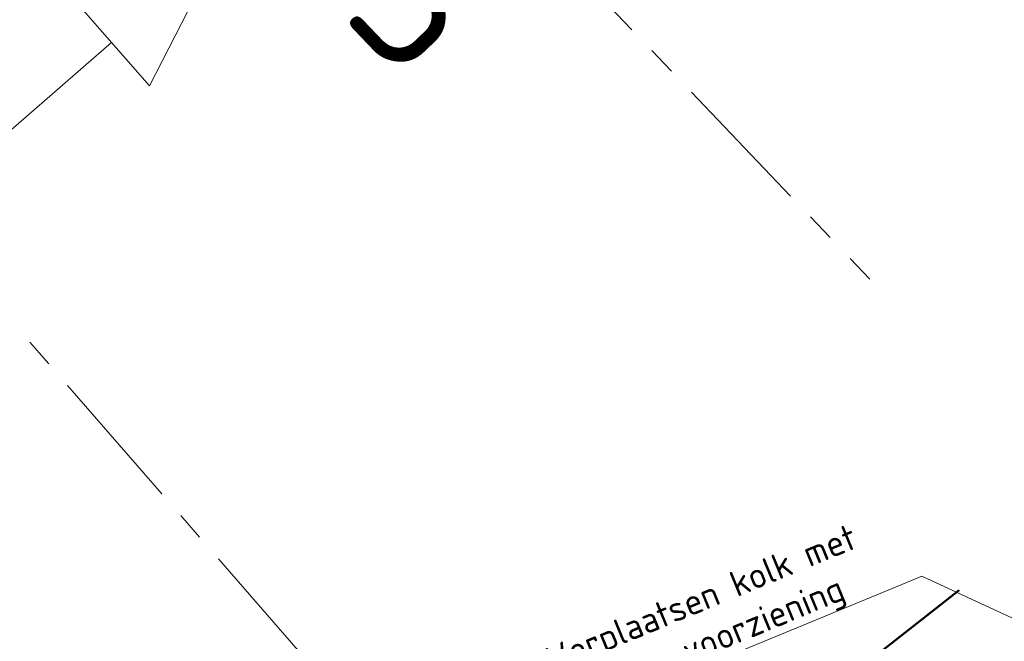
# Model space of a CAD drawing. Header units: metres. Extents: x 125342 to 129425, y 451189 to 457051.
# Tile 45 of 68: x 127572 to 127607, y 451812 to 451833. Entities that reach past the tile are written whole.
import ezdxf
from ezdxf import colors
from ezdxf.entities.mleader import LeaderData, LeaderLine
from ezdxf.enums import TextEntityAlignment as Align
from ezdxf.math import Vec2, Vec3

# ---------------------------------------------------------------- set-up
doc = ezdxf.new("R2010")
doc.units = ezdxf.units.M
doc.linetypes.add('XX-CENTER', pattern=[8, 5, -1, 1, -1])
doc.linetypes.add('XX-PROJECTGRENS', pattern=[18, 12, -3, 0, -3])
for name, color, linetype, lineweight in [('N-WE-KG-GRENS_PROJECT_NIEUW-G', 7, 'XX-PROJECTGRENS', 50), ('N-WE-VW-AANPIJLING-G', 7, 'Continuous', 18), ('X-XX-AL-T18', 7, 'Continuous', 18), ('X-XX-AL-VERWIJZING_DOORSNEDE-G', 7, 'XX-CENTER', 18)]:
    doc.layers.add(name, color=color, linetype=linetype, lineweight=lineweight)
doc.styles.add('NLCS-ISO', font='NLCS-ISO.ttf')
doc.styles.add('NLCS-ISO-M500-T18', font='NLCS-ISO.ttf', dxfattribs={"height": 0.9})

# ---------------------------------------------------------------- blocks, each defined once
blk = doc.blocks.new('Locatie dwarsprofiel2')
at = {"layer": 'X-XX-AL-VERWIJZING_DOORSNEDE-G', "linetype": 'Continuous'}
for p, q in [((-50, 14), (-48, 9)), ((-48, 9), (-52, 9)), ((-50, 0), (-50, 9))]:
    blk.add_line(p, q, dxfattribs=at)
at = {"layer": 'X-XX-AL-VERWIJZING_DOORSNEDE-G', "flags": 128}
blk.add_lwpolyline([(-50, 0), (-25, 0)], dxfattribs=at)
at = {"layer": 'X-XX-AL-VERWIJZING_DOORSNEDE-G', "linetype": 'Continuous', "style": 'NLCS-ISO'}
for tag, p in [('nummer1', (-50, -2)), ('nummer2', (50, -2))]:
    blk.add_attdef(tag, text='', height=5, dxfattribs=at).set_placement(p, align=Align.TOP_CENTER)

msp = doc.modelspace()

# ---------------------------------------------------------------- hatches: boundary and pattern name
at = {"layer": 'N-WE-VW-AANPIJLING-G'}
h = msp.add_hatch(dxfattribs=at)
h.set_pattern_fill('ANGLE', color=256)
h.set_pattern_definition([(0, (0, 0), (0, 6.985), [5.08, -1.905]), (90, (0, 0), (-6.985, 4.277078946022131e-16), [5.08, -1.905])])
edge = h.paths.add_edge_path()
edge.add_arc((127347.003243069, 452093.1934667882), 400.0000000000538, 306.5413564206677, 313.8590592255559)
edge.add_line((127624.1579552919, 451804.7749072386), (127653.7694738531, 451833.2299827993))
edge.add_arc((127861.6355080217, 451616.9160631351), 300.0000000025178, 126.83140560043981, 133.859059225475, ccw=False)
edge.add_line((127681.7967837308, 451857.0369352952), (127687.6140432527, 451861.1206436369))

# ---------------------------------------------------------------- linework, layer by layer
at = {"layer": 'N-WE-KG-GRENS_PROJECT_NIEUW-G', "flags": 128}
msp.add_lwpolyline([(129300.8875286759, 452079.9253960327), (129283.995, 452089.514), (129278.327, 452084.13), (129270.394, 452078.618), (129261.786, 452073.43), (129251.682, 452069.279), (129241.757, 452065.997), (129236.3843849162, 452064.8097128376), (129223.5548357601, 452063.692303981), (129215.5065248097, 452063.0348856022), (129204.2644392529, 452064.5405040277), (129193.4545771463, 452065.9882360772), (129189.7247774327, 452066.4877568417), (129128.4975729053, 452077.6398933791), (129099.335, 452078.944), (129071.5627529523, 452076.5468653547), (128999.8263664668, 452072.1970337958), (128975.0275457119, 452071.1480566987), (128957.1026812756, 452070.3898443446), (128929.970778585, 452069.2421791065), (128904.305092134, 452066.7161041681), (128903.9157044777, 452070.6724006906), (128869.5822884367, 452068.1040678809), (128868.5792328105, 452063.2461948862), (128847.0418001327, 452060.2117995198), (128813.374189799, 452055.7660657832), (128787.6426230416, 452051.2825484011), (128753.1277772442, 452045.2686156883), (128723.6430488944, 452038.0726624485), (128700.7260128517, 452030.7472563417), (128678.4743211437, 452022.320405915), (128650.0016509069, 452010.5226722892), (128624.6487383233, 451998.0749169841), (128606.9920269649, 451989.4058371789), (128592.9682973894, 451982.5204762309), (128591.8198382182, 451985.0256724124), (128554.0260455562, 451968.2121587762), (128547.0702932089, 451965.1853423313), (128548.1007612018, 451962.8172832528), (128516.6584216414, 451945.5148252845), (128489.4287081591, 451933.0861133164), (128461.6697938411, 451923.5640024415), (128434.4580743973, 451913.8343322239), (128383.1552930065, 451904.4788493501), (128348.8438078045, 451901.1223951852), (128299.1895398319, 451899.9831324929), (128237.6886513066, 451900.9924918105), (128204.7593614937, 451901.5329309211), (128099.4001576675, 451903.2620977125), (128058.7357873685, 451903.9294858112), (128010.20759515, 451904.7259358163), (127955.6725795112, 451905.6209704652), (127901.3254299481, 451906.5129218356), (127901.4644408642, 451914.9829430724), (127870.6982523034, 451915.4878811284), (127870.6226486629, 451910.8813044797), (127844.0150085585, 451909.8645810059), (127816.0526787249, 451911.4389399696), (127797.7675487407, 451912.1854177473), (127780.9965, 451913.2815), (127756.714, 451904.453), (127736.3122937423, 451899.2232796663), (127714.5607166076, 451891.7865283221), (127704.8158274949, 451887.6559248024), (127690.2188955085, 451880.2880924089), (127665.6348448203, 451864.6389993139), (127643.4066461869, 451846.4757148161), (127620.254964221, 451826.8959226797), (127605.3324962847, 451813.5304108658), (127583.3636461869, 451796.2547148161), (127558.3846461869, 451778.8877148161), (127544.6666461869, 451769.3777148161), (127537.5436461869, 451764.6947148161), (127535.8326461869, 451763.5247148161), (127528.3796461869, 451759.2877148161), (127514.4876461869, 451751.9517148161), (127506.0856461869, 451747.6047148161), (127500.2376461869, 451745.2877148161), (127451.3796461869, 451723.7247148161), (127445.6136461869, 451720.7077148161), (127440.8576461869, 451718.9527148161), (127431.2456461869, 451715.5677148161), (127421.0596461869, 451712.1007148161), (127402.3156461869, 451705.4897148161), (127400.1036461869, 451704.7097148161), (127396.9546461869, 451703.5997148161), (127375.9836461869, 451696.5597148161), (127350.9066461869, 451687.8467148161), (127344.9276461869, 451685.8207148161), (127334.6436461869, 451682.3357148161), (127331.2786461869, 451681.3717148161), (127322.1086461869, 451678.7177148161), (127308.2016461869, 451674.9087148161), (127295.3366461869, 451671.7617148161), (127284.2476461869, 451668.5357148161), (127283.6246461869, 451668.3777148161), (127215.9591160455, 451654.2070142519), (127193.3736461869, 451648.2757148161), (127179.1746461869, 451643.7377148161), (127170.1426461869, 451639.9087148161), (127144.4246461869, 451625.9107148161), (127142.4366461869, 451624.8627148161), (127133.6066461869, 451620.8607148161), (127128.7806461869, 451618.7057148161), (127121.4616461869, 451615.9217148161), (127118.0496461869, 451614.7827148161), (127113.5666461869, 451613.2307148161), (127106.9366461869, 451611.5047148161), (127103.0594763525, 451610.0651157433), (127082.4804385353, 451606.8846244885), (127064.8625205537, 451603.4856363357), (127048.5896633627, 451600.3803133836), (127040.2988477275, 451598.941106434), (127011.9962531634, 451593.611250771), (127000.5024741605, 451591.5726950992), (126980.3821532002, 451588.2066734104), (126934.997760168, 451583.806429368), (126923.6360001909, 451582.4021630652), (126916.1791932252, 451581.6687314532), (126909.2788856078, 451580.940495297), (126901.1373360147, 451580.0707536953), (126889.2385751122, 451578.6935256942), (126884.5419534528, 451578.2042081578), (126876.3400479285, 451577.4734947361), (126867.1637089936, 451576.5750835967), (126859.0270348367, 451575.7876165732), (126850.4248778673, 451574.9049505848), (126789.6485201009, 451569.3183421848), (126769.053875, 451567.67), (126760.4451601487, 451567.9251844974), (126747.162, 451569.001), (126735.9547892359, 451567.6851540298), (126718.893161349, 451565.9577676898), (126694.2762347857, 451563.465453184), (126688.5767469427, 451562.8884146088), (126688.83, 451560.387), (126664.678, 451559.795), (126628.3884170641, 451563.478227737), (126629.0939029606, 451569.1402724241), (126618.0409029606, 451570.5322724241), (126599.5079029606, 451572.6962724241), (126597.158379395, 451567.5534467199), (126553.1461052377, 451572.8174077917), (126527.51125, 451574.453), (126502.0124167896, 451574.9391979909), (126458.6955739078, 451576.071781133), (126419.7738715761, 451575.2181800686), (126375.8194912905, 451571.6306740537), (126341.9380997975, 451564.8213565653), (126317.0042159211, 451560.3610012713), (126299.9642136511, 451558.1967642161), (126279.5895333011, 451557.6852529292), (126266.6729401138, 451558.6184306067), (126237.7846500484, 451561.8655771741), (126210.6158769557, 451565.3723321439), (126182.1407341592, 451569.1542048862), (126167.0493217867, 451571.2814966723), (126142.661, 451574.814), (126143.5875, 451582.4565), (126098.9031360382, 451586.8024370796), (126098.1065286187, 451580.613407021), (126042.456762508, 451586.2629729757), (126019.1116602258, 451592.5807004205), (126008.693, 451594.543), (126007.8771152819, 451596.4296336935), (125988.3225433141, 451598.9658148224), (125940.8933328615, 451602.9576355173), (125940.1427044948, 451597.2935800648), (125904.2241624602, 451592.554215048), (125883.3478676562, 451589.2340544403), (125867.7596029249, 451584.1565748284), (125840.5725360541, 451573.9040426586), (125815.6124458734, 451562.4969618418), (125792.5984083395, 451547.6075104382), (125769.3945983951, 451532.5952814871), (125724.3518728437, 451494.2535646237), (125705.1257897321, 451477.8941485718), (125677.6504736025, 451453.6751389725), (125637.404, 451414.8643286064), (125603.6019363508, 451385.0921074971), (125589.326014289, 451373.5882823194), (125575.3272843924, 451362.9579712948), (125559.5158561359, 451353.3875174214), (125546.6961533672, 451346.5534375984), (125524.566, 451334.165), (125505.5153265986, 451323.6152444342), (125480.5074664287, 451312.4625337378), (125459.4907412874, 451302.0182471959), (125419.0251367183, 451281.7339425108), (125397.8539998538, 451270.607211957), (125379.9680369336, 451260.5764361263), (125387.132, 451251.911), (125397.843065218, 451241.2381361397), (125406.22, 451247.537), (125422.044, 451258.841), (125433.646, 451266.945), (125447.293, 451274.062), (125455.671, 451278.211), (125469.618, 451285.401), (125492.119, 451296.913), (125497.059, 451299.283), (125499.409, 451300.481), (125505.688, 451303.681), (125521.893, 451311.957), (125529.216, 451315.512), (125530.093, 451315.953), (125540.102, 451320.995), (125550.362, 451326.383), (125553.218, 451328.024), (125559.848, 451331.725), (125566.273, 451335.586), (125568.481, 451336.772), (125575.661, 451341.479), (125585.505, 451348.194), (125591.157, 451352.36), (125596.349, 451356.113), (125601.205, 451359.623), (125616.987, 451372.353), (125621.336, 451376.001), (125632.021, 451385.237), (125655.056, 451406.147), (125668.787, 451418.589), (125674.144, 451423.457), (125681.79, 451430.61), (125688.026, 451436.198), (125694.465, 451442.084), (125697.029, 451444.368), (125706.888, 451453.384), (125715.59, 451461.506), (125729.569, 451473.671), (125734.222, 451477.993), (125745.059, 451487.552), (125759.466, 451499.952), (125767.881, 451507.688), (125777.82, 451515.85), (125783.489, 451520.433), (125790.532, 451525.392), (125798.181, 451530.726), (125798.325, 451530.827), (125805.894, 451535.261), (125805.8989158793, 451535.2527058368), (125805.894, 451535.261), (125813.792862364, 451539.7164235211), (125816.086, 451541.149), (125821.007, 451543.755), (125828.977, 451547.465), (125833.624, 451549.646), (125841.494, 451553.256), (125851.862, 451557.868), (125863.23, 451562.182), (125870.826, 451565.016), (125885.394, 451569.409), (125889.467, 451570.614), (125895.915, 451572.146), (125908.835, 451574.987), (125913.908, 451575.793), (125913.9082408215, 451575.7914002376), (125913.908, 451575.793), (125923.48, 451577.079), (125928.829, 451577.885), (125937.027, 451578.444), (125948.775, 451579.308), (125956.174, 451579.291), (125968.672, 451579.181), (125980.073, 451577.868), (125988.37, 451576.862), (125990.698, 451576.58), (125999.5440580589, 451575.4338063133), (126001.454, 451575.177), (126006.2476897, 451574.4799253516), (126012.908, 451573.508), (126047.193, 451569.701), (126049.868, 451569.403), (126066.623, 451567.312), (126093.743801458, 451562.1545350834), (126191.5114125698, 451547.8010100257), (126240.9363245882, 451544.9737542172), (126251.0935, 451543.8055), (126272.7330048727, 451541.9483287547), (126292.239, 451540.907), (126311.9232444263, 451543.2236220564), (126337.52, 451547.637), (126360.272, 451552.103), (126375.299, 451554.538), (126378.023, 451554.891), (126382.275, 451555.443), (126382.925, 451555.418), (126395.227, 451557.101), (126401.975, 451557.737), (126406.343, 451558.149), (126409.654, 451558.461), (126415.08, 451558.939), (126435.009, 451560.077), (126454.763, 451560.213), (126475.117, 451560.1), (126490.796, 451559.735), (126493.972, 451559.786), (126512.701, 451559.622), (126516.5685156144, 451559.3627402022), (126528.63, 451558.681), (126541.308, 451558.264), (126547.86, 451557.942), (126560.613, 451556.399), (126578.244, 451554.308), (126583.045, 451553.686), (126587.696, 451553.038), (126602.951, 451551.297), (126610.0649587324, 451550.3300431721), (126617.18, 451549.579), (126632.46, 451547.762), (126641.312, 451546.817), (126650.915, 451545.647), (126655.597, 451545.355), (126664.393, 451544.805), (126668.119, 451544.457), (126676.596, 451544.612), (126689.224, 451544.87), (126693.449, 451545.422), (126712.953, 451546.86), (126730.456, 451548.571), (126740.682, 451549.427), (126744.248, 451549.78), (126746.2563934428, 451549.9151471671), (126763.238, 451548.691), (126774.74, 451549.348), (126778.7159761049, 451549.606881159), (126780.941, 451549.752), (126789.567, 451551.332), (126815.394, 451556.05), (126825.771, 451557.007), (126846.9, 451558.695), (126866.953, 451560.333), (126896.633, 451562.727), (126901.234, 451563.03), (126907.51, 451563.634), (126922.612, 451565.093), (126939.94, 451566.804), (126942.79, 451567.156), (126954.978, 451568.872), (126958.143, 451569.317), (126982.996, 451572.833), (126996.907, 451574.905), (126997.498, 451574.993), (126999.948, 451575.469), (127001.91, 451575.827), (127005.429, 451576.47), (127013.955, 451578.199), (127018.225, 451579.066), (127027.007, 451580.69), (127042.002, 451583.386), (127058.992, 451586.529), (127069.599, 451588.124), (127084.599, 451590.369), (127105.1553532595, 451594.2000606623), (127124.0782297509, 451599.5904777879), (127167.5094929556, 451620.3731127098), (127183.5716516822, 451626.9593681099), (127206.788, 451633.721), (127358.7719106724, 451670.9382613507), (127386.3116655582, 451680.5836607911), (127472.661609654, 451709.8244299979), (127498.9354463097, 451718.9760711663), (127534.9255338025, 451729.4231599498), (127544.0727526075, 451734.4879302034), (127565.6314455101, 451741.730491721), (127573.7899000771, 451738.6747580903), (127587.7524257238, 451732.0983260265), (127595.5670050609, 451740.8338136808), (127593.609, 451748.631), (127601.029, 451761.122), (127608.016, 451771.346), (127632.855, 451795.825), (127636.7108847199, 451801.8152299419), (127640.1068499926, 451807.1047265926), (127648.005, 451814.038), (127662.2750630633, 451832.0478549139), (127682.8107266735, 451847.2446239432), (127701.16187894, 451859.55504025), (127727.1310082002, 451868.9826132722), (127744.7598744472, 451875.5519224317), (127780.2702701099, 451880.5012861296), (127823.149435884, 451882.3), (127833.7084500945, 451883.2531743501), (127842.120679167, 451884.2464778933), (127861.5805, 451884.694), (127871.9505863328, 451884.9349074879), (127924.0433317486, 451882.7259812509), (127930.4885479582, 451882.6920104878), (127938.3055166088, 451882.6774624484), (127952.5125733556, 451882.7487867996), (127977.3799714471, 451882.2207127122), (128016.043778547, 451881.5717159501), (128035.5847369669, 451881.1548661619), (128064.4509415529, 451880.5686386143), (128076.2783147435, 451880.3826327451), (128082.1779195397, 451880.2639224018), (128114.9340150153, 451879.5128743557), (128137.905720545, 451879.0747273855), (128160.132994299, 451878.6467413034), (128176.8475092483, 451878.3306556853), (128198.5869093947, 451877.9536834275), (128210.4887316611, 451877.719084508), (128217.0855415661, 451877.5451531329), (128221.02833242, 451877.4588951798), (128248.2471535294, 451876.9018374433), (128265.6151494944, 451876.5459399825), (128278.5163250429, 451876.2499359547), (128292.3650592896, 451875.9673700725), (128306.9434459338, 451875.8351398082), (128325.7768192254, 451875.6899847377), (128331.7823586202, 451875.3058869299), (128335.0901086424, 451874.9970600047), (128343.0694728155, 451874.0898682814), (128353.2006838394, 451872.3309569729), (128359.52748611, 451871.0794266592), (128362.3594597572, 451870.3317704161), (128365.0495653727, 451869.580486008), (128376.5085984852, 451866.990998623), (128388.5282589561, 451868.035484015), (128398.6814638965, 451872.4372228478), (128399.6520351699, 451881.3152855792), (128398.233521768, 451888.2536317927), (128433.2092714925, 451896.6477960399), (128469.6429477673, 451907.2917538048), (128491.5023076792, 451915.2894771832), (128510.5765617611, 451923.5796514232), (128527.2709594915, 451930.8354772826), (128544.9862198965, 451939.6961253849), (128566.8784273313, 451950.6459585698), (128585.3075867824, 451959.8636778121), (128590.1259726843, 451939.7508126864), (128590.5526551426, 451937.9697584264), (128608.8286813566, 451944.5431450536), (128637.3071835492, 451954.7860831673), (128628.7398935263, 451975.6296944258), (128639.6401350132, 451980.7250630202), (128646.0541916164, 451986.4886775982), (128650.3413502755, 451990.3410804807), (128668.3150900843, 451998.8444804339), (128696.9039301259, 452010.1463264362), (128718.8877199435, 452018.8370395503), (128757.5958469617, 452029.550693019), (128784.9, 452036.566), (128820.01, 452039.825), (128838.7069807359, 452040.859430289), (128861.2702565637, 452043.1830396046), (128860.4996302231, 452030.8956561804), (128859.8637542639, 452026.7017872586), (128882.2409306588, 452028.2771861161), (128900.7959385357, 452029.4899778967), (128909.8093699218, 452034.3870521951, 0.005000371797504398), (128910.1414564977, 452034.5718027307), (128916.7319273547, 452038.3250895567), (128921.7694364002, 452040.7852464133), (128922.845318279, 452041.2798577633), (128927.3279887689, 452043.0902546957), (128929.6971082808, 452043.8403420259), (128930.1496091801, 452043.9422165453), (128937.1874099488, 452045.2247884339), (128940.4348294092, 452045.6988642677), (128946.0967711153, 452046.2412217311), (128948.6761794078, 452046.474098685, -0.0007129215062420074), (128948.6932223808, 452046.4756128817), (128999.8709868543, 452050.9490046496), (129022.8836807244, 452053.0293118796), (129027.4709412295, 452053.4556918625), (129029.3440344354, 452053.6297934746), (129035.56198236, 452054.0383445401, -0.0002959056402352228), (129054.0092832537, 452055.6324665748, -0.02063119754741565), (129088.2432460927, 452057.1518221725, 0.002468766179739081), (129115.7231484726, 452056.8551560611, -0.02747392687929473), (129126.245705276, 452056.2146812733), (129146.3095054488, 452053.8823592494), (129195.5365411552, 452045.1103666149, 0.01830557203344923), (129226.5235711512, 452040.7519391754, 0.001808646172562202), (129229.6010452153, 452040.444677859, 0.003318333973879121), (129231.2067116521, 452040.3109427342, 0.009794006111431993), (129236.590161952, 452040.0041393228, 0.03306507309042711), (129246.9595875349, 452040.0127738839, 0.06418772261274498), (129266.0512192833, 452043.7340416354), (129267.3087041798, 452044.0707798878), (129271.0822144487, 452045.2764870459), (129283.3103238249, 452053.0071392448), (129286.0036989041, 452055.5206274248), (129286.6312473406, 452056.2190080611), (129287.8877602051, 452057.6278369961), (129292.088, 452064.711), (129300.8875286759, 452079.9253960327)], format="xyb", close=True, dxfattribs=at)

# ---------------------------------------------------------------- block references
at = {"layer": 'X-XX-AL-VERWIJZING_DOORSNEDE-G'}
ref = msp.add_blockref('Locatie dwarsprofiel2', (127619.2872746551, 451806.1057466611), dxfattribs=dict(at, rotation=313.6557471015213))
ref.add_attrib('nummer1', 'DP-05', dxfattribs={"linetype": 'Continuous', "height": 5, "rotation": 313.6557471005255, "style": 'NLCS-ISO'}).set_placement((127583.3240828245, 451840.9001259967), align=Align.TOP_CENTER)
ref = msp.add_blockref('Locatie dwarsprofiel2', (127601.680862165, 451788.8119274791), dxfattribs=dict(at, rotation=311.0395342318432))
ref.add_attrib('nummer1', 'DP-04', dxfattribs={"linetype": 'Continuous', "height": 4.999999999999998, "rotation": 311.0395342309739, "style": 'NLCS-ISO'}).set_placement((127567.3433675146, 451825.2116041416), align=Align.TOP_CENTER)

# ---------------------------------------------------------------- next in the draw order: leaders
at = {"layer": 'X-XX-AL-T18'}
ml = msp.add_multileader_mtext('Standard', dxfattribs=at)
ml.set_content('Verplaatsen kolk met instroomvoorziening', color=7, style='NLCS-ISO-M500-T18')
ml.set_leader_properties(color=256, lineweight=-1)
ml.build(insert=Vec2(0, 0))
ml.multileader.update_dxf_attribs({"text_left_attachment_type": 5, "text_right_attachment_type": 5, "dogleg_length": 0.9000000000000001, "arrow_head_size": 0.8999999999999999})
ctx = ml.context
ctx.base_point, ctx.char_height, ctx.arrow_head_size, ctx.landing_gap_size, ctx.plane_origin, ctx.plane_x_axis, ctx.plane_y_axis = Vec3(127591.2683641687, 451808.6750118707), 0.9, 0.8999999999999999, 0.45, Vec3(127607.5893659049, 451834.0260314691), Vec3(0.9245460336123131, 0.3810703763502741), Vec3(-0.3810703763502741, 0.9245460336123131)
ctx.left_attachment, ctx.right_attachment = 5, 5
notes = []
notes.append((ctx, [(0, (1, 1, 0), (127603.8329447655, 451813.8537582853), (-0.9245460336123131, -0.3810703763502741), 0.9000000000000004, [(0, [(127614.6897597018, 451808.8132027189)], 0, [])])]))
ctx.mtext.insert, ctx.mtext.text_direction, ctx.mtext.rotation, ctx.mtext.width, ctx.mtext.flow_direction = Vec3(127590.666951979, 451811.3150314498), Vec3(0.9245460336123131, 0.3810703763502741), 0.3909537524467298, 12.64037775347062, 5
ctx.mtext.has_bg_fill, ctx.mtext.bg_color, ctx.mtext.bg_scale_factor, ctx.mtext.bg_transparency, ctx.mtext.use_window_bg_color = 1, -1027028792, 1.5, 0, 1
for ctx, leaders in notes:
    for number, flags, end, landing, length, lines in leaders:
        leader = LeaderData()
        leader.index, (leader.has_last_leader_line, leader.has_dogleg_vector, leader.attachment_direction) = number, flags
        leader.last_leader_point, leader.dogleg_vector, leader.dogleg_length = Vec3(end), Vec3(landing), length
        for number, points, colour, breaks in lines:
            line = LeaderLine()
            line.index, line.vertices, line.color, line.breaks = number, Vec3.list(points), colors.encode_raw_color(colour), breaks
            leader.lines.append(line)
        ctx.leaders.append(leader)

doc.saveas('drawing.dxf')
